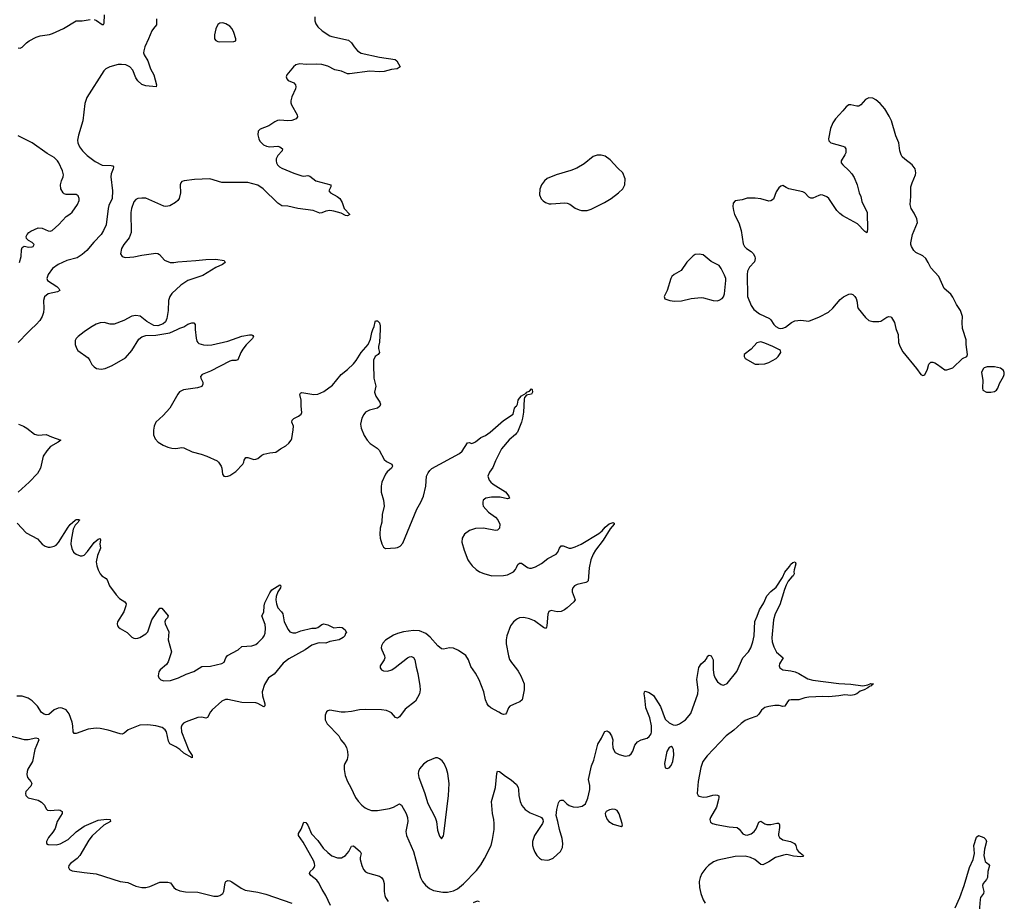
# Model space of a CAD drawing. Header units: inches. Extents: x 1174277 to 1307032, y 522670 to 678486.
# Tile 6 of 121: x 1195025 to 1204887, y 544271 to 553103. Entities that reach past the tile are written whole.
import ezdxf

# ---------------------------------------------------------------- set-up
doc = ezdxf.new("R2010")
doc.units = ezdxf.units.IN
doc.header["$MEASUREMENT"] = 0
for name, color, linetype in [('B1594', 7, 'Continuous'), ('B1595', 7, 'Continuous'), ('B2504', 7, 'Continuous'), ('B2505', 7, 'Continuous')]:
    doc.layers.add(name, color=color, linetype=linetype)

msp = doc.modelspace()

# ---------------------------------------------------------------- linework, layer by layer
at = {"layer": 'B1594', "color": 6}
for points, elevation in [([(1195138.1, 550000), (1195105.3, 549970), (1195010.4, 549869.6)], 700), ([(1195705.1, 550000), (1195670, 549976.3), (1195611.7, 549930), (1195591.8, 549910), (1195582.2, 549890), (1195580.2, 549850), (1195593.1, 549813.1), (1195609.2, 549790), (1195710, 549714.7), (1195729.2, 549690), (1195749.4, 549649.4), (1195770, 549625.7), (1195794, 549610), (1195842.6, 549602.6), (1195881.6, 549610), (1195950, 549638.9), (1196083.4, 549716.6), (1196150, 549789.3), (1196218, 549902), (1196250, 549926.7), (1196290, 549937.6), (1196390, 549943.2), (1196530, 549966.8), (1196603.3, 550000)], 800), ([(1196781.8, 550000), (1196792.6, 549912.6), (1196800.9, 549880.9), (1196808.2, 549868.2), (1196820.3, 549860.3), (1196865.9, 549845.9), (1196910, 549841.7), (1196950, 549844.2), (1197110, 549882), (1197250, 549931.6), (1197325.5, 549945.5), (1197350, 549945.3), (1197359.4, 549939.4), (1197366.7, 549930), (1197356.5, 549910), (1197293, 549847), (1197258.8, 549801.2), (1197240.7, 549770), (1197210, 549695.6), (1197190.1, 549689.9), (1197150, 549688), (1197130, 549681), (1196937.1, 549582.9), (1196854.3, 549550), (1196836.5, 549530), (1196840.6, 549510), (1196859.5, 549470), (1196860.1, 549450), (1196850, 549429.8), (1196805.9, 549414.1), (1196665.4, 549394.6), (1196625.8, 549374.2), (1196608.3, 549351.7), (1196530.1, 549209.9), (1196463.2, 549136.8), (1196390.1, 549070), (1196373.7, 549030), (1196364.6, 548990), (1196364.8, 548944.8), (1196382.9, 548902.9), (1196411.3, 548871.3), (1196460.9, 548840.9), (1196510, 548819.1), (1196550, 548808.8), (1196590, 548807.8), (1196650, 548816.6), (1196670, 548814), (1196754.1, 548774.1), (1196844.4, 548750), (1196900.3, 548730), (1197002.3, 548682.3), (1197017.6, 548670), (1197042.4, 548630), (1197050.3, 548609.7), (1197055.5, 548550), (1197070, 548530.7), (1197090, 548526.4), (1197110, 548528.5), (1197130, 548537), (1197190, 548576.9), (1197261.1, 548650), (1197270.4, 548669.6), (1197273.3, 548690), (1197290, 548715.6), (1197310, 548716.9), (1197370, 548697.2), (1197390, 548699.8), (1197410, 548707.7), (1197450, 548738.9), (1197471.8, 548750), (1197530, 548764.6), (1197590, 548770.3), (1197636.2, 548803.8), (1197690, 548834), (1197721.2, 548858.8), (1197744.8, 548890), (1197751.8, 548908.2), (1197765.7, 548994.3), (1197766.9, 549030), (1197752.4, 549070), (1197754, 549090), (1197772.2, 549107.8), (1197817.4, 549130), (1197845.4, 549150), (1197851.6, 549168.4), (1197843.7, 549230), (1197844.5, 549290), (1197830.9, 549349.1), (1197838.6, 549361.4), (1197851.8, 549368.2), (1197970, 549349.2), (1198010, 549351.1), (1198070, 549379.6), (1198157.5, 549442.5), (1198244.6, 549550), (1198310, 549597.6), (1198370, 549656.9), (1198396.1, 549690), (1198444.5, 549770), (1198514.5, 549850), (1198538.4, 549901.6), (1198552.7, 549970), (1198563.9, 550000)], 800), ([(1198634.5, 550000), (1198627.4, 549872.6), (1198618.7, 549830), (1198618.7, 549810), (1198628.4, 549770), (1198616, 549750), (1198584.1, 549730), (1198569.6, 549690.4), (1198567.6, 549650), (1198573.1, 549510), (1198592.3, 549430), (1198580.2, 549370), (1198592.3, 549332.3), (1198632.6, 549270), (1198639.6, 549250), (1198633.4, 549230), (1198608.7, 549211.3), (1198527.4, 549192.6), (1198490, 549170.8), (1198471.5, 549148.5), (1198450.8, 549110), (1198437.8, 549050), (1198443.9, 549010), (1198476.1, 548936.1), (1198505, 548890), (1198536.3, 548856.3), (1198604.2, 548810), (1198626.2, 548790), (1198676.9, 548696.9), (1198698, 548678), (1198752, 548650), (1198758.5, 548630), (1198747.9, 548610), (1198706.6, 548573.4), (1198688.5, 548550), (1198652.9, 548470), (1198644.6, 548430), (1198644.6, 548370), (1198669, 548289), (1198676.8, 548230), (1198655.8, 548144.2), (1198650.9, 548070), (1198635.2, 548010), (1198632.2, 547950), (1198636.5, 547910), (1198652.3, 547852.3), (1198670, 547818), (1198690, 547806), (1198788.5, 547811.5), (1198810, 547816.5), (1198837.4, 547830), (1198861.4, 547858.6), (1199002.2, 548197.8), (1199042.7, 548270), (1199068.5, 548330), (1199092.2, 548430), (1199101.4, 548530), (1199115.6, 548564.5), (1199132.1, 548587.9), (1199154.5, 548605.5), (1199430, 548757.5), (1199458.2, 548781.8), (1199510, 548862.4), (1199530, 548865.7), (1199550, 548858.5), (1199570, 548862.2), (1199590, 548872.3), (1199643.7, 548916.3), (1199690, 548937), (1199738, 548970), (1199870, 549087.2), (1199967.3, 549150), (1199979.8, 549210), (1199999.2, 549230), (1200000, 549231.6)], 800), ([(1195011.8, 549050), (1195062.8, 549030), (1195095.6, 549010), (1195172, 548950), (1195210, 548942.2), (1195290, 548947.1), (1195342.5, 548922.5), (1195435.8, 548890), (1195412.2, 548870), (1195334.5, 548825.5), (1195295.5, 548784.5), (1195260.2, 548730), (1195232.7, 548610), (1195203.5, 548556.5), (1195119.1, 548470), (1195010.6, 548370)], 700), ([(1200000, 548959.4), (1199991.4, 548948.6), (1199926.4, 548893.6), (1199850, 548802.9), (1199790, 548684.5), (1199763.6, 548616.4), (1199731, 548570), (1199714.7, 548530), (1199726.4, 548490), (1199742.6, 548470), (1199767.1, 548450), (1199890, 548371.6), (1199924.7, 548330), (1199930.3, 548310), (1199910, 548303.4), (1199839.2, 548319.2), (1199750, 548321), (1199692.7, 548310), (1199668.8, 548290), (1199662.6, 548270), (1199662.6, 548250), (1199668.9, 548230), (1199722.4, 548170), (1199790, 548118.2), (1199813.5, 548093.5), (1199833, 548050), (1199830.2, 548010), (1199811.1, 547988.9), (1199790, 547984.2), (1199670, 548008.4), (1199590, 548005.6), (1199530, 547986.3), (1199480.7, 547950), (1199458, 547910), (1199454.1, 547870), (1199476.6, 547790), (1199513, 547693), (1199525.8, 547670), (1199557.6, 547630), (1199595.7, 547595.7), (1199632.1, 547572.1), (1199673.3, 547553.3), (1199752.8, 547532.8), (1199870, 547535.1), (1199910, 547542.6), (1199970, 547572.7), (1199990, 547596.2), (1200000, 547614.7)], 800), ([(1195000.6, 548060.6), (1195090, 547962.3), (1195202.4, 547902.4), (1195251.5, 547850), (1195279.8, 547830), (1195310, 547819.5), (1195330, 547818.1), (1195370, 547827.3), (1195390, 547839.3), (1195413.7, 547866.3), (1195510, 548020.1), (1195530, 548044.3), (1195580.3, 548090), (1195590, 548095.2), (1195617, 548097), (1195626, 548090), (1195616.4, 548083.6), (1195610.1, 548070), (1195581.8, 548038.2), (1195561.7, 547998.3), (1195541, 547890), (1195538.8, 547850), (1195546.7, 547806.7), (1195564.3, 547770), (1195590, 547748), (1195630, 547731.2), (1195650, 547730.5), (1195670, 547739.1), (1195705.1, 547774.9), (1195770, 547863.8), (1195810, 547898.4), (1195830, 547904.9), (1195835, 547890), (1195828.5, 547851.5), (1195833.1, 547810), (1195804.6, 547735.4), (1195792.4, 547670), (1195798.2, 547630), (1195810, 547592.6), (1195830.7, 547550.7), (1195847, 547530), (1195890, 547503.3), (1195901.5, 547490), (1195925.4, 547430), (1195990, 547340.1), (1196025.1, 547305.1), (1196077.2, 547270), (1196090.1, 547250), (1196088.6, 547230), (1196068.6, 547170), (1196005.1, 547070), (1196000.1, 547050), (1196004.7, 547030), (1196015.9, 547015.9), (1196030, 547003.4), (1196102.6, 546962.6), (1196150, 546918.4), (1196170, 546907.7), (1196190, 546903.8), (1196210, 546906.2), (1196230, 546913.4), (1196289.7, 546950), (1196309.9, 546970.1), (1196348.5, 547091.5), (1196430, 547209), (1196450, 547206.9), (1196511.1, 547130), (1196504.2, 547110), (1196486.6, 547090), (1196479.8, 547070), (1196480.7, 547050), (1196520.1, 546970), (1196512, 546890), (1196547.2, 546770), (1196514, 546670), (1196495.4, 546644.6), (1196432.9, 546590), (1196419.1, 546570), (1196411.4, 546530), (1196419, 546510), (1196440.4, 546490), (1196470, 546480.2), (1196536.1, 546483.9), (1196617, 546510), (1196692.2, 546547.8), (1196770, 546572.2), (1196850, 546624), (1196934.8, 546625.2), (1197050, 546651.8), (1197073.4, 546666.6), (1197090.2, 546710), (1197105.2, 546734.8), (1197211.8, 546790), (1197250, 546824.8), (1197350, 546829.1), (1197390, 546843.6), (1197410, 546859), (1197461.1, 546910), (1197474, 546930), (1197482.7, 546957.3), (1197486.9, 547006.9), (1197483.6, 547043.6), (1197449.1, 547130), (1197472.1, 547167.9), (1197473.2, 547230), (1197480.2, 547259.8), (1197530, 547361.2), (1197549.9, 547390), (1197630, 547440.7), (1197641.2, 547430), (1197638.7, 547410), (1197609.2, 547370), (1197594.8, 547325.2), (1197592.3, 547290), (1197597.2, 547250), (1197611, 547210), (1197649.1, 547169.1), (1197660.8, 547150), (1197673.6, 547070), (1197713.2, 546993.2), (1197731.8, 546971.8), (1197760.6, 546960.6), (1197790, 546960.1), (1197840.9, 546979.1), (1197950, 547008.6), (1197990, 547006.4), (1198010, 547014.5), (1198050, 547044.1), (1198070.1, 547050), (1198110, 547040.6), (1198170, 547011.7), (1198230, 547017.9), (1198254.2, 547014.2), (1198286.2, 546990), (1198298.5, 546961.5), (1198290, 546954), (1198280.3, 546930), (1198265.7, 546914.3), (1198224.4, 546890), (1198130, 546873.3), (1198090, 546857.9), (1198030, 546860.9), (1198010, 546857.7), (1197950, 546835.5), (1197885.9, 546790), (1197720.7, 546699.3), (1197664.8, 546655.2), (1197572.7, 546547.3), (1197518.9, 546510), (1197476.6, 546443.4), (1197452.6, 546370), (1197458.5, 546330), (1197482.2, 546250), (1197480.7, 546230), (1197470, 546219.3), (1197411.3, 546251.3), (1197390, 546257.5), (1197250, 546261.2), (1197110, 546291.8), (1197087.5, 546292.5), (1197050, 546276.4), (1196952.8, 546190), (1196935.3, 546170), (1196906.3, 546113.7), (1196890, 546106.7), (1196850, 546114.4), (1196810, 546111.4), (1196691.8, 546070), (1196666, 546054), (1196650, 546035.2), (1196643.3, 546016.7), (1196645.2, 545970), (1196720.4, 545780.4), (1196751.4, 545730), (1196751.2, 545708.8), (1196670, 545754.3), (1196630.4, 545790.4), (1196590, 545819.3), (1196527.9, 545847.9), (1196516.1, 545876.1), (1196494.5, 545970), (1196482, 545990), (1196451.3, 546011.3), (1196387.2, 546030), (1196310, 546039.2), (1196230, 546034.1), (1196110.2, 545990), (1196070, 545955.7), (1196050, 545944.5), (1196030, 545946.8), (1195910, 545986.5), (1195830, 546001), (1195790, 546003.6), (1195710, 545993.7), (1195590, 545952.3), (1195570, 545950.9), (1195559.9, 545970), (1195557.7, 546030), (1195550, 546066), (1195519.4, 546150), (1195489.7, 546190), (1195450, 546205), (1195430, 546209.2), (1195410, 546207.1), (1195371.9, 546188.1), (1195317, 546142.9), (1195290, 546139.1), (1195270, 546144.4), (1195243.3, 546163.3), (1195204.1, 546224.1), (1195181.1, 546250), (1195150, 546278.4), (1195110, 546305.6), (1195050, 546325.5), (1194995.4, 546324.6)], 700), ([(1200000, 547093), (1199970.1, 547069.9), (1199941.4, 547030), (1199905.7, 546930), (1199898, 546890), (1199899.3, 546850), (1199920.2, 546730), (1199931.7, 546691.7), (1199950, 546661.7), (1200000, 546599.7)], 800), ([(1200000, 546255.3), (1199933.7, 546226.3), (1199919.6, 546210), (1199902.5, 546157.5), (1199890, 546144), (1199870, 546142.4), (1199850, 546147.3), (1199825.7, 546165.7), (1199743.7, 546210), (1199720.9, 546230), (1199707.6, 546250), (1199691.4, 546290), (1199675, 546370), (1199626.2, 546490), (1199590, 546557.5), (1199543.8, 546623.8), (1199520.4, 546690), (1199493, 546733), (1199421.8, 546781.8), (1199370, 546805.4), (1199330, 546810.8), (1199270, 546796.5), (1199250, 546799), (1199211.9, 546830), (1199137.3, 546917.3), (1199093.2, 546953.2), (1199030, 546979.9), (1198970, 546984.6), (1198869.1, 546969.1), (1198810, 546954.8), (1198770, 546938.6), (1198690, 546886), (1198662.9, 546857.1), (1198649, 546830), (1198647.3, 546810), (1198651.7, 546790), (1198679.7, 546730), (1198681.1, 546710), (1198674.6, 546690), (1198635.6, 546630), (1198635.1, 546610), (1198648.2, 546590), (1198670, 546578.5), (1198710, 546575.5), (1198751.8, 546590), (1198787.6, 546612.4), (1198908.8, 546711.2), (1198930, 546721), (1198950, 546722.9), (1198970, 546714.4), (1198983.8, 546690), (1198995.8, 546615.8), (1199013.6, 546553.7), (1199033.9, 546430), (1199035.7, 546390), (1199029.6, 546350), (1198990, 546275.9), (1198885.1, 546194.9), (1198830, 546118.7), (1198810, 546106.3), (1198790, 546112.8), (1198750, 546157.4), (1198730, 546170.4), (1198700.7, 546180.7), (1198647.8, 546187.8), (1198487.3, 546192.7), (1198430, 546189.9), (1198350, 546170.8), (1198285, 546165), (1198245.8, 546165.8), (1198130, 546185.1), (1198110, 546180.5), (1198097.6, 546170), (1198083.2, 546136.8), (1198086, 546090), (1198103.5, 546050), (1198221.8, 545930), (1198242.3, 545890), (1198281.3, 545841.3), (1198297.5, 545810), (1198308.3, 545770), (1198312, 545730), (1198304.2, 545690), (1198280.4, 545650), (1198274.6, 545630), (1198276.3, 545590), (1198286.8, 545530), (1198307.6, 545470), (1198342.5, 545410), (1198389.7, 545310), (1198415.3, 545275.3), (1198453.6, 545233.6), (1198486.1, 545206.1), (1198512.1, 545192.1), (1198550, 545180.9), (1198610, 545181.9), (1198730, 545200.9), (1198770, 545212.7), (1198830, 545247.4), (1198850, 545234.5), (1198894.8, 545150), (1198909.2, 545110), (1198911.5, 545070), (1198893.9, 544970), (1198898.6, 544930), (1198970, 544770.2), (1199038.9, 544510), (1199059.7, 544470), (1199091.2, 544431.2), (1199130, 544398.3), (1199170, 544380.2), (1199262.2, 544362.2), (1199310, 544361.1), (1199370, 544374.9), (1199410, 544397), (1199470, 544444.7), (1199599.7, 544580.3), (1199643.6, 544636.4), (1199681.8, 544698.2), (1199747.6, 544830), (1199762.4, 544890), (1199775.9, 544990), (1199777.9, 545050), (1199774.3, 545090), (1199759.2, 545150), (1199751, 545270), (1199791.5, 545410), (1199802.9, 545550), (1199810, 545573.2), (1199830, 545570.8), (1199890, 545525.6), (1199949.2, 545489.2), (1200000.1, 545440.1)], 800), ([(1194929.8, 545929.8), (1195070, 545891.7), (1195110, 545892.8), (1195187.7, 545907.7), (1195210, 545900.9), (1195215.3, 545890), (1195210.8, 545870.8), (1195178.1, 545790), (1195152.2, 545670), (1195106.6, 545593.4), (1195098.8, 545570), (1195097.3, 545542.7), (1195104, 545510), (1195136.8, 545470), (1195146.2, 545450), (1195136.2, 545423.8), (1195088.1, 545370), (1195081.9, 545350), (1195085.1, 545330), (1195110, 545308.2), (1195210, 545282.3), (1195244.4, 545264.4), (1195272.9, 545232.9), (1195290, 545196.5), (1195304.9, 545184.9), (1195330, 545181.7), (1195410, 545186.3), (1195430, 545182.7), (1195451.6, 545170), (1195452.3, 545150), (1195401.8, 545070), (1195379.5, 545000.5), (1195356.7, 544963.3), (1195314.2, 544910), (1195294.9, 544870), (1195293.4, 544850), (1195310, 544839.5), (1195390, 544835.2), (1195430, 544846), (1195510, 544890.1), (1195590, 544967.1), (1195670, 545022.4), (1195810, 545081.9), (1195893.4, 545093.4), (1195932.4, 545090), (1195934, 545070), (1195867.1, 545032.9), (1195750, 544927.3), (1195716.4, 544883.6), (1195628.9, 544730), (1195600.1, 544699.9), (1195533.9, 544650), (1195518.2, 544630), (1195514.7, 544610), (1195524.8, 544590), (1195550, 544577.3), (1195670, 544557.6), (1195790, 544547.2), (1196030, 544468.2), (1196110, 544460.5), (1196190, 544422.7), (1196250, 544408.8), (1196289.7, 544410.3), (1196330, 544419.3), (1196430, 544463.4), (1196510, 544462.3), (1196534.4, 544454.4), (1196570, 544408.3), (1196590, 544392.2), (1196630, 544375.3), (1196686.3, 544366.3), (1196810, 544363.4), (1196970, 544322.4), (1197010, 544322.8), (1197030, 544327.9), (1197061.4, 544350), (1197071.5, 544370), (1197084.1, 544455.9), (1197090, 544467.8), (1197110, 544480.4), (1197130, 544476.8), (1197150, 544466.5), (1197243, 544403), (1197283.3, 544383.3), (1197410, 544363.2), (1197490, 544343.8), (1197750.6, 544250.6)], 700), ([(1198138.4, 544230), (1198092, 544330), (1198054.4, 544390), (1198019.6, 544459.6), (1198002.9, 544482.9), (1197941.2, 544530), (1197927.8, 544550), (1197935.4, 544570), (1197965.1, 544594.9), (1197976.3, 544610), (1197981, 544630), (1197979.4, 544650), (1197972, 544672), (1197864.8, 544864.7), (1197819.4, 544930), (1197818.5, 544950), (1197845.1, 544994.9), (1197870, 545064.9), (1197890, 545061.3), (1197910, 545031.8), (1197947.3, 544947.2), (1198010, 544878.2), (1198064.2, 544804.2), (1198110, 544758.4), (1198150, 544727.1), (1198210, 544706.3), (1198250, 544707.3), (1198290, 544731), (1198321.9, 544770), (1198350, 544821.5), (1198370, 544826.4), (1198435.2, 544770), (1198446, 544750), (1198434.8, 544710), (1198436.3, 544690), (1198450.7, 544630), (1198470, 544589.2), (1198490, 544566.2), (1198510, 544554.3), (1198630, 544522.6), (1198650.1, 544510.1), (1198665.2, 544485.2), (1198674.5, 544450), (1198677.4, 544370), (1198683.7, 544330), (1198690, 544309.2), (1198717.2, 544270)], 700), ([(1199570, 544257.7), (1199610, 544275.1), (1199628.5, 544270)], 700)]:
    msp.add_lwpolyline(points, dxfattribs=dict(at, elevation=elevation))
at = {"layer": 'B1594', "color": 6, "elevation": 900}
msp.add_lwpolyline([(1199190, 545707.3), (1199110, 545675.7), (1199070, 545646.2), (1199030, 545598.2), (1199019, 545570), (1199016.9, 545550), (1199024.4, 545510), (1199080.4, 545360.4), (1199113.3, 545250), (1199186.9, 545110), (1199198.7, 545070), (1199210, 544982), (1199230, 544923.8), (1199250, 544897.3), (1199270, 544926), (1199273.1, 544946.9), (1199319.3, 545330), (1199325.5, 545450), (1199314, 545550), (1199298.7, 545598.7), (1199275.2, 545650), (1199256.5, 545676.5), (1199230, 545699.4), (1199210, 545707.2)], close=True, dxfattribs=at)
at = {"layer": 'B1595', "color": 6}
for points, elevation in [([(1195770, 553106.2), (1195796.1, 553096.1), (1195850, 553053.4), (1195864.7, 553055.3), (1195871.5, 553068.5), (1195875.6, 553150)], 700), ([(1195010, 552819.8), (1195030, 552818.1), (1195050, 552828.4), (1195092.9, 552870), (1195120.4, 552890), (1195190, 552929), (1195230, 552940.5), (1195325.3, 552954.7), (1195355.5, 552964.5), (1195464.7, 553015.3), (1195590, 553090.8), (1195650, 553091.6), (1195730, 553106.2)], 700), ([(1196395.6, 553110), (1196395, 553050), (1196363.9, 553016.1), (1196348.4, 552991.6), (1196316.6, 552910), (1196278, 552830), (1196267.5, 552790), (1196266.9, 552770), (1196272.4, 552750), (1196309.6, 552690), (1196336, 552610), (1196367.4, 552550), (1196395.2, 552450), (1196392.7, 552430), (1196290, 552441.8), (1196250, 552455.1), (1196209.6, 552490), (1196190, 552521.9), (1196157.6, 552597.5), (1196129.9, 552630), (1196090, 552649.6), (1196044.5, 552655.5), (1196010, 552653.6), (1195928.5, 552630), (1195889.3, 552610), (1195868.2, 552590), (1195696.9, 552323.1), (1195678.2, 552261.8), (1195656.1, 552090), (1195612.8, 551947.2), (1195605.5, 551894.5), (1195607.4, 551870), (1195624.2, 551830), (1195654.9, 551790), (1195702.6, 551742.6), (1195781.6, 551681.6), (1195850, 551645.4), (1195941, 551641), (1195957.2, 551637.2), (1195965.2, 551630), (1195962.6, 551610), (1195942.5, 551557.5), (1195938.5, 551530), (1195955.2, 551390), (1195951.9, 551310), (1195919.7, 551240.3), (1195910.5, 551210), (1195890, 551049), (1195866.1, 550990), (1195842, 550950), (1195766.3, 550873.7), (1195698.8, 550790), (1195650.7, 550750), (1195601.4, 550718.6), (1195498.4, 550690), (1195409.1, 550650), (1195354.9, 550610), (1195308.9, 550550), (1195297.4, 550510), (1195305.4, 550490), (1195396.6, 550430), (1195418.4, 550410), (1195428.4, 550390), (1195403.4, 550376.6), (1195310, 550355.5), (1195272.8, 550327.2), (1195262.1, 550290), (1195267.2, 550210), (1195263, 550170), (1195250.3, 550129.7), (1195226.7, 550090), (1195191.3, 550048.7), (1195138.1, 550000)], 700), ([(1197982.3, 553130), (1197982.2, 553090), (1197990, 553062.6), (1198010, 553030.2), (1198054.4, 552990), (1198130, 552942.2), (1198150, 552934.4), (1198318.8, 552898.8), (1198350, 552871), (1198375.6, 552830), (1198408.7, 552790), (1198446.4, 552766.4), (1198630, 552727.7), (1198784.9, 552705), (1198803.7, 552690), (1198835.5, 552630), (1198804.7, 552610), (1198750, 552602.4), (1198676.4, 552583.6), (1198630, 552580.6), (1198533.7, 552586.3), (1198330, 552558.9), (1198310, 552559.6), (1198250, 552585.9), (1198181.2, 552601.2), (1198110, 552637.8), (1198050, 552654.2), (1198002.6, 552657.4), (1197894.6, 552654.6), (1197830, 552660.5), (1197790, 552650.6), (1197766.2, 552630), (1197717.4, 552570), (1197702, 552550), (1197695.3, 552530), (1197699.5, 552510), (1197712.9, 552492.9), (1197770, 552469), (1197789.3, 552449.3), (1197792.5, 552430), (1197787.9, 552410), (1197751.4, 552330), (1197740.9, 552290), (1197740.9, 552270), (1197747, 552250), (1197805.2, 552150), (1197809.2, 552130), (1197794.9, 552110), (1197750, 552091.9), (1197710, 552088.3), (1197630, 552097.5), (1197607, 552093), (1197580, 552080), (1197521.1, 552038.9), (1197434.2, 552005.8), (1197412.9, 551987.1), (1197411.3, 551950), (1197420.2, 551910), (1197430, 551887.4), (1197466.3, 551850), (1197496.3, 551836.3), (1197530, 551830.1), (1197610, 551835.9), (1197632.4, 551830), (1197656.1, 551810), (1197653.2, 551790), (1197610, 551740.9), (1197595.7, 551710), (1197593.8, 551690), (1197598, 551670), (1197608.3, 551650), (1197626.4, 551630), (1197650, 551614.1), (1197770, 551564.2), (1197850, 551539.7), (1197870, 551536.9), (1197910, 551541.3), (1197930, 551536.5), (1197990, 551488.5), (1198143.1, 551450), (1198142.8, 551430), (1198121.1, 551390), (1198137, 551370), (1198205.7, 551330), (1198231.3, 551310), (1198256.1, 551270), (1198275.8, 551210), (1198332.2, 551150), (1198310, 551136.4), (1198290, 551139.8), (1198244.1, 551164.1), (1198170, 551185.1), (1198130, 551190.4), (1198090, 551184.9), (1198050, 551167.7), (1198030, 551165.3), (1197964.5, 551190), (1197811.8, 551211.8), (1197710, 551236.3), (1197650, 551237.5), (1197610, 551264.7), (1197464.1, 551410), (1197410, 551446.4), (1197310, 551472.1), (1197050, 551470.5), (1196930, 551507.2), (1196776.7, 551503.3), (1196671.5, 551488.5), (1196650, 551480.7), (1196639.3, 551470), (1196632, 551450), (1196634.8, 551370), (1196620.9, 551310), (1196607.5, 551290), (1196584.5, 551270), (1196530, 551236.9), (1196490, 551231.5), (1196470, 551236), (1196290, 551314), (1196250, 551316.5), (1196210, 551312.2), (1196190, 551301.1), (1196170, 551276.8), (1196144.2, 551210), (1196138.8, 551170), (1196142.4, 550970), (1196123.1, 550916.9), (1196067.4, 550850), (1196045.7, 550810), (1196036.3, 550756.3), (1196051, 550731), (1196070, 550722.9), (1196090, 550721.7), (1196170, 550727.9), (1196250, 550744.7), (1196390, 550764.8), (1196410, 550759.8), (1196425.5, 550750), (1196475.2, 550695.2), (1196531.5, 550671.5), (1196570, 550670.5), (1196610, 550677.3), (1196790.9, 550689.1), (1196890, 550701.8), (1196990, 550704.6), (1197073.4, 550690), (1197084.4, 550670), (1197057.6, 550650), (1196990, 550619), (1196858.6, 550541.4), (1196709.8, 550490.2), (1196638.1, 550441.9), (1196550, 550359.2), (1196527.5, 550330), (1196514.3, 550290), (1196510.8, 550189.2), (1196500.2, 550110), (1196484.8, 550075.2), (1196463.9, 550056.1), (1196410, 550037.6), (1196370, 550040.8), (1196299.9, 550079.9), (1196233, 550133), (1196190, 550141), (1196150, 550132.7), (1196069.2, 550090.8), (1195970, 550054.3), (1195930, 550053.1), (1195870, 550067.7), (1195830, 550065.8), (1195790, 550051.8), (1195750, 550030.4), (1195705.1, 550000)], 800), ([(1195021.9, 550670), (1195038.9, 550730), (1195042.3, 550797.7), (1195050, 550821.3), (1195070, 550833.4), (1195116.8, 550823.2), (1195150, 550825.8), (1195159.5, 550830), (1195171.3, 550850), (1195149.3, 550870), (1195115.1, 550890), (1195094.5, 550910), (1195089.6, 550930), (1195099.5, 550950), (1195116, 550970), (1195136.6, 550983.4), (1195210, 551016.5), (1195250, 551015.6), (1195310, 550986.2), (1195330, 550983.9), (1195351.6, 550990), (1195417, 551050), (1195489.6, 551130.4), (1195526.8, 551153.2), (1195550, 551176), (1195604.5, 551250), (1195620.7, 551290), (1195620.5, 551310), (1195610, 551338), (1195590, 551351.2), (1195490, 551351.6), (1195470, 551359.5), (1195459.5, 551370), (1195438.7, 551410), (1195434.7, 551450), (1195442.4, 551490), (1195461.1, 551530), (1195463.1, 551550), (1195452.8, 551590), (1195418.1, 551670), (1195404.4, 551690), (1195370, 551721.8), (1195301, 551761), (1195149.9, 551870), (1195010, 551937.8)], 700), ([(1196603.3, 550000), (1196630, 550012.1), (1196670, 550024.7), (1196710, 550052.5), (1196750, 550066.4), (1196770, 550066.5), (1196783.5, 550050), (1196781.6, 550001.6), (1196781.8, 550000)], 800), ([(1198563.9, 550000), (1198575, 550030), (1198585.2, 550074.8), (1198590, 550085.3), (1198610, 550086), (1198630, 550066.7), (1198636.5, 550036.5), (1198634.5, 550000)], 800)]:
    msp.add_lwpolyline(points, dxfattribs=dict(at, elevation=elevation))
at = {"layer": 'B1595', "color": 6, "elevation": 800}
msp.add_lwpolyline([(1197059, 553070), (1197030, 553068.2), (1197010, 553053.8), (1196988.3, 553010), (1196974.8, 552950), (1196977.3, 552910), (1196990, 552893.4), (1197010, 552884.5), (1197030, 552882), (1197170, 552883.8), (1197189.3, 552890.7), (1197189.4, 552910.6), (1197170, 552975.4), (1197151.8, 553010), (1197130, 553038), (1197090, 553062.4)], close=True, dxfattribs=at)
at = {"layer": 'B2504', "color": 6}
for points, elevation in [([(1203804.3, 550000), (1203824.2, 549950), (1203828.1, 549870), (1203844.1, 549824.1), (1203870, 549774), (1204007.8, 549607.8), (1204050, 549548), (1204070, 549537.3), (1204090, 549546), (1204117.1, 549602.9), (1204129.7, 549650.3), (1204149.7, 549670.3), (1204170, 549670.4), (1204190, 549664.4), (1204217.3, 549650), (1204290, 549594.8), (1204310, 549594.8), (1204370, 549614), (1204468.7, 549710), (1204512.9, 549727.1), (1204519.3, 549750), (1204505.1, 549850), (1204504.8, 549895.2), (1204472.9, 550000)], 900), ([(1200000, 549231.6), (1200009.8, 549250), (1200018.6, 549290), (1200030, 549310.2), (1200050, 549333.8), (1200097.4, 549362.6), (1200102, 549370), (1200130, 549382.4), (1200150, 549404.4), (1200158.2, 549398.2), (1200161.2, 549370), (1200150.2, 549350), (1200113.8, 549346.2), (1200099.9, 549340.1), (1200082.5, 549317.5), (1200077.3, 549302.7), (1200070.4, 549170.4), (1200060.7, 549110), (1200050, 549071.8), (1200010, 548972), (1200000, 548959.4)], 800), ([(1200000, 547614.7), (1200015.9, 547644.1), (1200030, 547656.8), (1200050, 547657.3), (1200110, 547613.7), (1200130, 547606.6), (1200150, 547606.9), (1200190, 547620.8), (1200250, 547655.5), (1200313.6, 547706.4), (1200398.9, 547750), (1200415.2, 547770), (1200431.8, 547808.2), (1200450, 547833.1), (1200470, 547833.4), (1200530, 547808.4), (1200550, 547808.1), (1200590, 547821), (1200650.2, 547849.8), (1200826.1, 547953.9), (1200858.1, 547981.9), (1200890, 548020.1), (1200930, 548052.5), (1200970, 548064.6), (1200978.5, 548058.5), (1200980.7, 548050), (1200938.8, 548001.2), (1200867.6, 547890), (1200791.1, 547790), (1200769.7, 547750), (1200746.5, 547690), (1200727.6, 547610), (1200717.7, 547482.3), (1200709.4, 547470.6), (1200695.1, 547464.9), (1200610, 547446.2), (1200582, 547430), (1200565, 547410), (1200558.6, 547390), (1200559.8, 547370), (1200589.1, 547290), (1200576.1, 547270), (1200510, 547209.9), (1200482.8, 547190), (1200450, 547175), (1200410, 547172.2), (1200350, 547184), (1200325.3, 547174.7), (1200314.1, 547145.9), (1200306.3, 547030), (1200303.1, 547016.9), (1200290, 547005.3), (1200270, 547013), (1200180.8, 547080.8), (1200130, 547101.6), (1200073.8, 547113.8), (1200030.8, 547109.2), (1200010, 547100.7), (1200000, 547093)], 800), ([(1200000.1, 545440.1), (1200017.2, 545410), (1200022.3, 545390), (1200025.1, 545330), (1200038, 545270), (1200056.1, 545230), (1200087.4, 545190), (1200137.1, 545157.1), (1200238.1, 545118.1), (1200250.3, 545110), (1200265.2, 545090), (1200268, 545070), (1200261.2, 545050), (1200181.1, 544930), (1200161.7, 544870), (1200163.1, 544830), (1200170, 544797.6), (1200183.5, 544763.5), (1200204.8, 544730), (1200230, 544703.5), (1200250, 544690.1), (1200310, 544683.5), (1200330, 544686), (1200370, 544704.2), (1200410, 544738), (1200441, 544770), (1200452.8, 544790), (1200460.9, 544810), (1200466.4, 544850), (1200458.4, 544898.4), (1200430.8, 544990), (1200415.8, 545070), (1200397.7, 545130), (1200404.5, 545190), (1200422.4, 545257.6), (1200428.5, 545271.5), (1200439.8, 545280.2), (1200450, 545285.5), (1200470, 545282.8), (1200506, 545246), (1200530, 545232.1), (1200570, 545218.4), (1200610, 545214.7), (1200657.3, 545222.7), (1200691.5, 545248.5), (1200717.3, 545302.7), (1200735.5, 545390), (1200734.8, 545430), (1200722.3, 545490), (1200751.2, 545628.8), (1200775, 545685), (1200816, 545844), (1200853.6, 545906.4), (1200871.4, 545950), (1200886.7, 545973.3), (1200910, 545978.9), (1200930, 545965.4), (1200954.3, 545930), (1200965.5, 545890), (1200962.3, 545850), (1200966, 545810), (1200972.3, 545790), (1200990, 545762.3), (1201030, 545740.9), (1201090, 545726), (1201130, 545732.2), (1201150, 545748.2), (1201165.3, 545774.7), (1201186.4, 545833.6), (1201212.9, 545867.1), (1201250, 545887.6), (1201310, 545906.7), (1201330, 545921.7), (1201348.7, 545950), (1201354.6, 545970), (1201354.6, 546030), (1201335.5, 546110), (1201295.2, 546210), (1201287.2, 546310), (1201279.4, 546350), (1201283, 546370), (1201290, 546375.3), (1201330, 546362.4), (1201372.1, 546332.1), (1201443, 546223), (1201490, 546096), (1201530, 546058), (1201570, 546039), (1201590, 546035.3), (1201610, 546038.5), (1201634.7, 546050), (1201693.3, 546090), (1201747.7, 546152.3), (1201816.5, 546350), (1201821.2, 546390), (1201807, 546493), (1201826.8, 546613.3), (1201849.9, 546650.1), (1201890, 546684.2), (1201909.9, 546710), (1201914.8, 546725.2), (1201930, 546737.4), (1201950, 546729.3), (1201969.7, 546689.7), (1201970.8, 546590.8), (1201978.5, 546538.5), (1201990, 546504.6), (1202015.8, 546470), (1202050, 546442.8), (1202070, 546436.5), (1202081.4, 546438.6), (1202110, 546454), (1202206.9, 546573.1), (1202268.7, 546710), (1202325.4, 546770), (1202349.5, 546810), (1202369.3, 546870), (1202382.6, 546930), (1202387.1, 547072.9), (1202412.9, 547127.1), (1202433.4, 547190), (1202478, 547262), (1202508.8, 547330), (1202550, 547372.8), (1202602.9, 547417.1), (1202663.8, 547516.2), (1202690, 547569), (1202735.9, 547624.1), (1202750, 547648.9), (1202770, 547665.3), (1202792.7, 547670), (1202799.6, 547650), (1202782.6, 547590), (1202779.3, 547570), (1202782.8, 547550), (1202770.7, 547530), (1202758.5, 547521.5), (1202722.8, 547477.2), (1202701.9, 547438.1), (1202684.6, 547395.4), (1202638.1, 547241.9), (1202590.9, 547150), (1202575.4, 547090), (1202559, 546910), (1202560.5, 546870), (1202578.6, 546818.6), (1202606.1, 546766.1), (1202671.7, 546710), (1202634, 546650), (1202631.3, 546630), (1202640.3, 546610), (1202670, 546588), (1202750, 546580.7), (1202791, 546569), (1202830, 546552.4), (1202920.8, 546500.8), (1202970, 546485.7), (1203230, 546452.4), (1203350, 546445.7), (1203469.9, 546430.1), (1203521.3, 546438.7), (1203550, 546452.3), (1203575.3, 546450), (1203559.3, 546440.7), (1203554.3, 546430), (1203536.1, 546423.9), (1203519.6, 546410), (1203482, 546390), (1203444.1, 546375.9), (1203410, 546348.6), (1203382.4, 546337.6), (1203350, 546333.6), (1203290, 546340.6), (1203230.1, 546329.9), (1203130, 546320.5), (1203070, 546323.4), (1202930, 546317.2), (1202890, 546309), (1202830, 546288), (1202751.3, 546288.7), (1202730, 546284.8), (1202715.2, 546270), (1202690, 546226), (1202670, 546222.9), (1202630.8, 546230.8), (1202590, 546230.7), (1202530, 546223.6), (1202489.2, 546210.8), (1202454.7, 546185.3), (1202430, 546146.2), (1202410, 546124.6), (1202330, 546099), (1202290, 546080.9), (1202250, 546051.2), (1202176.4, 545983.6), (1202100.1, 545930), (1201910, 545727.9), (1201869.1, 545670), (1201847, 545610), (1201821.5, 545470), (1201811.1, 545350), (1201821.5, 545330), (1201830, 545324.1), (1201870, 545315.1), (1201910, 545315.7), (1201966.7, 545333.3), (1201990, 545335.9), (1202014, 545334), (1202026.1, 545326.1), (1202029.4, 545310), (1202025.9, 545290), (1202004.9, 545215.1), (1201942.9, 545110), (1201937.3, 545090), (1201944.1, 545064.1), (1201964.9, 545050), (1202001.4, 545041.4), (1202130, 545018.3), (1202209.7, 545009.7), (1202230, 544993.6), (1202268.2, 544948.2), (1202290, 544936.9), (1202310, 544934.3), (1202350, 544945), (1202382.1, 544970), (1202402.7, 544997.3), (1202430, 545064), (1202447.2, 545072.8), (1202490, 545045.3), (1202510, 545039.8), (1202550, 545040.9), (1202610, 545054.4), (1202630, 545053.1), (1202636, 545036), (1202635.9, 545010), (1202623.9, 544943.9), (1202624.9, 544930), (1202637, 544910), (1202670, 544886.9), (1202746.8, 544870), (1202784.9, 544850), (1202800.4, 544830), (1202810.3, 544790), (1202825.3, 544770), (1202875.8, 544730), (1202870, 544720.5), (1202850, 544714.6), (1202776.1, 544723.9), (1202710, 544738.5), (1202674, 544734), (1202595.3, 544710), (1202530, 544667.7), (1202470, 544635.9), (1202450, 544640.5), (1202387.9, 544690), (1202344.5, 544710), (1202290, 544721.4), (1202190, 544720.8), (1202017.3, 544682.7), (1201975.3, 544664.7), (1201924.5, 544630), (1201897, 544603), (1201856.9, 544550), (1201839.5, 544510), (1201831.3, 544470), (1201833.5, 544410), (1201846.2, 544350), (1201870, 544286.5), (1201891.3, 544251.3)], 800), ([(1200000, 546599.7), (1200017.7, 546577.7), (1200043.6, 546530), (1200077.3, 546450), (1200078.4, 546390), (1200058, 546290), (1200033.7, 546270), (1200000, 546255.3)], 800), ([(1204395, 544205), (1204440.1, 544310), (1204484.2, 544430), (1204538.5, 544610), (1204574.4, 544690), (1204587.3, 544750), (1204582.7, 544830), (1204608.1, 544911.9), (1204630, 544930.3), (1204680.4, 544910), (1204700.3, 544890), (1204710.2, 544870.2), (1204687.8, 544792.2), (1204682.4, 544730), (1204696.6, 544670), (1204730, 544642.4), (1204738, 544630), (1204720.4, 544570), (1204720.1, 544510), (1204709.5, 544490), (1204676.8, 544450), (1204670.2, 544430), (1204671.3, 544410), (1204682.8, 544370), (1204678.9, 544350), (1204650.2, 544310), (1204644, 544290), (1204631, 544130)], 800)]:
    msp.add_lwpolyline(points, dxfattribs=dict(at, elevation=elevation))
for points, elevation in [([(1202450, 549876), (1202410, 549866), (1202350, 549801.2), (1202282, 549750), (1202282, 549730), (1202291.3, 549710), (1202390, 549653), (1202430, 549650.4), (1202490, 549655.8), (1202530, 549667.2), (1202600.9, 549710), (1202620.9, 549730), (1202649.2, 549770), (1202644, 549790), (1202635.3, 549795.3), (1202569.3, 549830), (1202490, 549862.9)], 900), ([(1204790, 549624.2), (1204716.3, 549623.7), (1204685.8, 549614.2), (1204674, 549606), (1204658.8, 549570), (1204670.7, 549490), (1204667.3, 549410), (1204671, 549390), (1204710, 549370.7), (1204750.7, 549370.7), (1204790, 549379.1), (1204809, 549390), (1204822.7, 549410), (1204840.5, 549459.5), (1204879.5, 549530), (1204887, 549550), (1204887, 549570), (1204879.5, 549590), (1204850, 549611.5)], 900), ([(1201550, 545821), (1201530, 545811.1), (1201508.3, 545770), (1201482.4, 545650), (1201490, 545609), (1201510, 545599.8), (1201530, 545607.9), (1201550, 545630.2), (1201566, 545670), (1201575.4, 545735.4), (1201573.1, 545793.1), (1201564.7, 545810)], 800), ([(1200967, 545193), (1200932.6, 545187.4), (1200899.5, 545170), (1200890.3, 545150), (1200891.5, 545130), (1200907.7, 545090), (1200925.7, 545070), (1200970, 545043.6), (1201050, 545019.3), (1201062, 545030), (1201060.4, 545050), (1201030, 545147.8), (1201010, 545179.8), (1200990, 545191.8)], 800)]:
    msp.add_lwpolyline(points, close=True, dxfattribs=dict(at, elevation=elevation))
at = {"layer": 'B2505', "color": 6, "elevation": 900}
msp.add_lwpolyline([(1204472.9, 550000), (1204469.7, 550010.3), (1204464.7, 550070), (1204467.3, 550130), (1204447, 550190), (1204407.6, 550250), (1204370, 550322), (1204350, 550352.3), (1204286.3, 550410), (1204230, 550528.7), (1204150, 550617), (1204125.6, 550670), (1204099.6, 550710), (1204070, 550735.6), (1203999.3, 550770), (1203980.7, 550790), (1203958.4, 550830), (1203952, 550850), (1203952.3, 550867.7), (1203967.3, 550950), (1204018.4, 551070), (1204010, 551108.7), (1203983.3, 551163.3), (1203953.6, 551210), (1203943.5, 551250), (1203951.5, 551330), (1203952, 551430), (1203963.7, 551470), (1203999, 551550), (1204002, 551570), (1203994, 551610), (1203964, 551650), (1203890, 551704.5), (1203865.1, 551730), (1203853.6, 551750), (1203840.5, 551790), (1203831.2, 551870), (1203800.5, 551940.5), (1203755.5, 552090), (1203734.8, 552134.8), (1203689.7, 552210), (1203644.5, 552264.5), (1203599.1, 552299.1), (1203570, 552315.8), (1203530, 552320.4), (1203496.4, 552303.6), (1203450, 552251.5), (1203430, 552238), (1203410, 552235.1), (1203348.5, 552251.5), (1203330, 552249.5), (1203302, 552230), (1203270.4, 552190), (1203194.9, 552110), (1203168.7, 552070), (1203145.7, 552014.3), (1203125.3, 551910), (1203128.9, 551888.9), (1203150.3, 551870.3), (1203270, 551836.5), (1203287.7, 551827.7), (1203301.3, 551810), (1203298.9, 551770), (1203291.1, 551748.9), (1203252.2, 551690), (1203254, 551670), (1203268.5, 551650), (1203330, 551593.7), (1203358.5, 551558.5), (1203381.6, 551521.6), (1203412.2, 551450), (1203433.4, 551370), (1203450.3, 551330), (1203459.9, 551279.9), (1203512, 551170), (1203517.5, 551002.5), (1203510.7, 550969.3), (1203490, 550981.2), (1203417, 551057), (1203270, 551139.1), (1203240.4, 551160.4), (1203210, 551191.5), (1203129.4, 551310), (1203109.7, 551329.6), (1203070, 551345.1), (1203050, 551347.3), (1203030, 551342.9), (1202970, 551313.3), (1202950, 551314.3), (1202930, 551326.3), (1202890, 551368), (1202870, 551379.1), (1202728.8, 551408.8), (1202700.5, 551420.5), (1202670, 551440.5), (1202650, 551435.8), (1202630, 551419.6), (1202602.4, 551377.6), (1202573.7, 551306.3), (1202550, 551288), (1202530, 551286.3), (1202450, 551308.2), (1202390, 551314.3), (1202310, 551313.7), (1202260.6, 551299.4), (1202190.5, 551289.5), (1202170, 551266), (1202168, 551230), (1202174, 551190), (1202184.9, 551150), (1202227, 551067), (1202251.1, 550991.1), (1202270, 550857.3), (1202286, 550830), (1202305.3, 550810), (1202350, 550779.6), (1202370, 550760.4), (1202387.2, 550730), (1202391.7, 550710), (1202384.2, 550675.8), (1202336.3, 550623.7), (1202315.2, 550584.7), (1202311.4, 550550), (1202316.5, 550330), (1202350, 550239.1), (1202378.4, 550198.4), (1202436.5, 550156.5), (1202535.3, 550110), (1202550, 550096.5), (1202579, 550050), (1202598, 550030), (1202630, 550013.8), (1202650, 550009.5), (1202670, 550012), (1202696.6, 550023.4), (1202754.5, 550070), (1202790, 550087.2), (1202850, 550094.3), (1202930, 550084), (1203034.7, 550125.3), (1203127.1, 550172.9), (1203170, 550212.7), (1203241.7, 550298.3), (1203275.2, 550324.8), (1203328.3, 550351.7), (1203350, 550355.3), (1203370, 550350.3), (1203391.4, 550331.4), (1203404.6, 550310), (1203414.4, 550274.4), (1203415.3, 550230), (1203423.7, 550210), (1203498, 550118), (1203530, 550090.5), (1203570, 550079.3), (1203630, 550079.1), (1203650, 550082), (1203710, 550122), (1203730, 550130.5), (1203750, 550125.5), (1203757.7, 550117.8), (1203785.7, 550070), (1203800.3, 550010), (1203804.3, 550000)], dxfattribs=at)
for points in [[(1200810, 551747.3), (1200770, 551733.3), (1200680.5, 551659.5), (1200604.8, 551615.2), (1200546.8, 551593.2), (1200398.8, 551550), (1200310, 551513), (1200281.3, 551490), (1200250.2, 551449.8), (1200235.4, 551404.6), (1200232.9, 551350), (1200249.4, 551309.4), (1200268.8, 551288.8), (1200292.6, 551272.6), (1200330, 551258.6), (1200350, 551256.5), (1200486.9, 551266.9), (1200510, 551263.7), (1200534.1, 551254.1), (1200590, 551216.3), (1200630, 551197.3), (1200652.5, 551192.5), (1200710, 551190.4), (1200750, 551203.1), (1200883.7, 551270), (1200950, 551312.4), (1201023.7, 551370), (1201066, 551410), (1201086, 551450), (1201089.3, 551510), (1201067, 551570), (1201016.4, 551616.4), (1200938.7, 551698.7), (1200890, 551735.1), (1200850, 551746.6)], [(1201830, 550754.2), (1201791, 550750), (1201770, 550737.4), (1201705.9, 550674.1), (1201650.2, 550589.8), (1201579.3, 550550), (1201557, 550530), (1201545.5, 550510), (1201509.2, 550390.8), (1201480.7, 550330), (1201487.7, 550307.7), (1201538, 550290), (1201582.4, 550282.4), (1201655.2, 550284.8), (1201750.9, 550309.1), (1201850, 550318.5), (1201875.5, 550315.5), (1201970, 550288.8), (1202010, 550287.2), (1202030, 550292.7), (1202061.2, 550310), (1202074, 550326), (1202084.5, 550355.5), (1202098.9, 550490), (1202096.9, 550510), (1202084.5, 550544.5), (1202051.9, 550611.9), (1202030, 550639.7), (1201950, 550678.9), (1201870, 550746.3)]]:
    msp.add_lwpolyline(points, close=True, dxfattribs=at)

doc.saveas('drawing.dxf')
